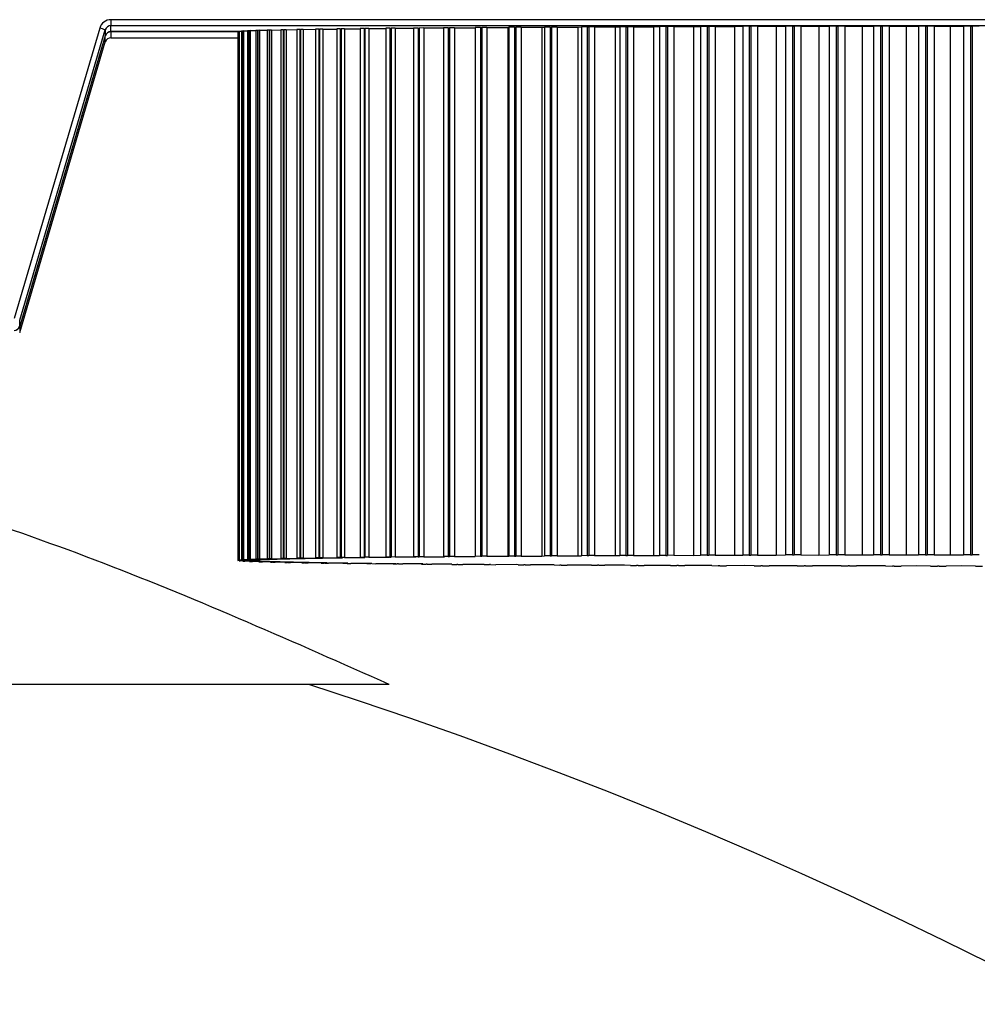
# Model space of a CAD drawing. Header units: millimetres. Extents: x 71.7 to 167.8, y 144.8 to 229.2.
# Tile 4 of 8: x 104.9 to 108.2, y 174.9 to 178.3. Entities that reach past the tile are written whole.
import ezdxf

# ---------------------------------------------------------------- set-up
doc = ezdxf.new("R2010")
doc.units = ezdxf.units.MM

msp = doc.modelspace()

# ---------------------------------------------------------------- linework, layer by layer
at = {"color": 7, "linetype": 'Continuous', "lineweight": 25}
for p, q in [((108.5405, 178.2683), (105.2513, 178.2683)), ((105.2513, 178.2683), (105.2513, 178.2482)), ((105.2513, 178.2482), (108.5405, 178.2482)), ((105.2513, 178.2277), (105.2513, 178.2482)), ((108.1089, 178.2464), (108.154, 178.2468)), ((108.154, 178.2468), (108.154, 176.4468)), ((108.178, 178.2468), (108.154, 178.2468)), ((108.178, 178.2468), (108.178, 176.4468)), ((108.1837, 178.2468), (108.1837, 176.4468)), ((108.2077, 178.2468), (108.1837, 178.2468)), ((105.2129, 178.2396), (104.9214, 177.251)), ((104.9405, 177.2452), (105.2321, 178.2338)), ((105.2321, 178.2133), (104.9405, 177.2247)), ((105.2321, 178.2338), (105.2321, 178.2133)), ((105.6855, 178.2277), (105.2513, 178.2277)), ((105.2513, 178.2274), (105.2513, 178.2277)), ((105.2513, 178.2274), (105.2513, 178.2069)), ((105.6833, 178.2274), (105.2513, 178.2274)), ((105.6833, 178.2276), (105.6833, 176.4276)), ((105.6833, 178.2276), (105.6855, 178.2276)), ((105.6866, 178.2285), (105.6855, 178.2283)), ((105.6855, 178.2283), (105.6855, 176.4284)), ((105.6866, 178.2285), (105.6866, 176.4286)), ((105.6882, 178.2287), (105.6869, 178.2285)), ((105.6869, 178.2285), (105.6869, 176.4286)), ((105.6882, 178.2287), (105.6963, 178.2288)), ((105.6882, 178.2287), (105.6882, 176.4288)), ((105.6988, 178.2296), (105.6963, 178.2295)), ((105.6963, 178.2295), (105.6963, 176.4295)), ((105.6988, 178.2296), (105.6988, 176.4297)), ((105.7023, 178.2299), (105.6995, 178.2297)), ((105.6995, 178.2297), (105.6995, 176.4297)), ((105.7023, 178.2299), (105.7023, 176.4299)), ((105.7023, 178.2299), (105.7162, 178.2299)), ((105.7202, 178.2308), (105.7162, 178.2306)), ((105.7162, 178.2306), (105.7162, 176.4306)), ((105.7202, 178.2308), (105.7202, 176.4308)), ((105.7253, 178.231), (105.7211, 178.2308)), ((105.7211, 178.2308), (105.7211, 176.4309)), ((105.7253, 178.231), (105.7452, 178.2311)), ((105.7253, 178.231), (105.7253, 176.431)), ((105.7505, 178.2319), (105.7452, 178.2317)), ((105.7452, 178.2317), (105.7452, 176.4318)), ((105.7505, 178.2319), (105.7505, 176.4319)), ((105.7574, 178.2321), (105.7518, 178.2319)), ((105.7518, 178.2319), (105.7518, 176.432)), ((105.7574, 178.2321), (105.783, 178.2322)), ((105.7574, 178.2321), (105.7574, 176.4321)), ((105.7897, 178.233), (105.783, 178.2328)), ((105.783, 178.2328), (105.783, 176.4329)), ((105.7897, 178.233), (105.7897, 176.433)), ((105.7983, 178.2332), (105.7913, 178.233)), ((105.7913, 178.233), (105.7913, 176.4331)), ((105.7983, 178.2332), (105.8296, 178.2333)), ((105.7983, 178.2332), (105.7983, 176.4332)), ((105.8376, 178.2341), (105.8296, 178.2339)), ((105.8296, 178.2339), (105.8296, 176.434)), ((105.8376, 178.2341), (105.8376, 176.4341)), ((105.8479, 178.2343), (105.8396, 178.2341)), ((105.8396, 178.2341), (105.8396, 176.4342)), ((105.8479, 178.2343), (105.8848, 178.2344)), ((105.8479, 178.2343), (105.8479, 176.4343)), ((105.8941, 178.2351), (105.8848, 178.235)), ((105.8848, 178.235), (105.8848, 176.435)), ((105.8941, 178.2351), (105.8941, 176.4352)), ((105.906, 178.2353), (105.8964, 178.2352)), ((105.8964, 178.2352), (105.8964, 176.4352)), ((105.906, 178.2353), (105.9483, 178.2355)), ((105.906, 178.2353), (105.906, 176.4354)), ((105.959, 178.2362), (105.9483, 178.236)), ((105.9483, 178.236), (105.9483, 176.4361)), ((105.959, 178.2362), (105.959, 176.4362)), ((105.9725, 178.2364), (105.9616, 178.2362)), ((105.9616, 178.2362), (105.9616, 176.4363)), ((105.9725, 178.2364), (106.0201, 178.2365)), ((105.9725, 178.2364), (105.9725, 176.4364)), ((106.0321, 178.2372), (106.0201, 178.237)), ((106.0201, 178.237), (106.0201, 176.4371)), ((106.0321, 178.2372), (106.0321, 176.4372)), ((106.0471, 178.2374), (106.0349, 178.2372)), ((106.0349, 178.2372), (106.0349, 176.4373)), ((106.0471, 178.2374), (106.0998, 178.2375)), ((106.0471, 178.2374), (106.0471, 176.4374)), ((106.113, 178.2381), (106.0998, 178.238)), ((106.0998, 178.238), (106.0998, 176.438)), ((106.113, 178.2381), (106.113, 176.4382)), ((106.1295, 178.2383), (106.1162, 178.2382)), ((106.1162, 178.2382), (106.1162, 176.4382)), ((106.1295, 178.2383), (106.1872, 178.2384)), ((106.1295, 178.2383), (106.1295, 176.4384)), ((106.2015, 178.2391), (106.1872, 178.2389)), ((106.1872, 178.2389), (106.1872, 176.439)), ((106.2015, 178.2391), (106.2015, 176.4391)), ((106.2195, 178.2392), (106.205, 178.2391)), ((106.205, 178.2391), (106.205, 176.4392)), ((106.2195, 178.2392), (106.2819, 178.2393)), ((106.2195, 178.2392), (106.2195, 176.4393)), ((106.2973, 178.24), (106.2819, 178.2398)), ((106.2819, 178.2398), (106.2819, 176.4399)), ((106.2973, 178.24), (106.2973, 176.44)), ((106.3167, 178.2401), (106.301, 178.24)), ((106.301, 178.24), (106.301, 176.44)), ((106.3167, 178.2401), (106.3836, 178.2402)), ((106.3167, 178.2401), (106.3167, 176.4402)), ((106.4001, 178.2408), (106.3836, 178.2407)), ((106.3836, 178.2407), (106.3836, 176.4407)), ((106.4001, 178.2408), (106.4001, 176.4409)), ((106.4208, 178.241), (106.4041, 178.2408)), ((106.4041, 178.2408), (106.4041, 176.4409)), ((106.4208, 178.241), (106.4208, 176.441)), ((106.4208, 178.241), (106.4918, 178.241)), ((106.4918, 178.241), (106.492, 178.2415)), ((106.4918, 178.241), (106.4918, 176.441)), ((106.5095, 178.2416), (106.492, 178.2415)), ((106.492, 178.2415), (106.492, 176.4415)), ((106.5095, 178.2416), (106.5095, 176.4417)), ((106.5314, 178.2418), (106.5137, 178.2416)), ((106.5137, 178.2416), (106.5137, 176.4417)), ((106.5314, 178.2418), (106.5314, 176.4418)), ((106.5314, 178.2418), (106.6023, 178.2417)), ((106.6023, 178.2417), (106.6066, 178.2423)), ((106.6023, 178.2417), (106.6023, 176.4418)), ((106.6251, 178.2424), (106.6066, 178.2423)), ((106.6066, 178.2423), (106.6066, 176.4423)), ((106.6251, 178.2424), (106.6251, 176.4424)), ((106.6481, 178.2425), (106.6295, 178.2424)), ((106.6295, 178.2424), (106.6295, 176.4424)), ((106.6481, 178.2425), (106.6481, 176.4426)), ((106.6481, 178.2425), (106.7188, 178.2425)), ((106.7188, 178.2425), (106.7272, 178.243)), ((106.7188, 178.2425), (106.7188, 176.4425)), ((106.7465, 178.2431), (106.7272, 178.243)), ((106.7272, 178.243), (106.7272, 176.443)), ((106.7465, 178.2431), (106.7465, 176.4431)), ((106.7706, 178.2432), (106.7511, 178.2431)), ((106.7511, 178.2431), (106.7511, 176.4431)), ((106.7706, 178.2432), (106.7706, 176.4432)), ((106.7706, 178.2432), (106.8407, 178.2431)), ((106.8407, 178.2431), (106.8531, 178.2436)), ((106.8407, 178.2431), (106.8407, 176.4432)), ((106.8733, 178.2437), (106.8531, 178.2436)), ((106.8531, 178.2436), (106.8531, 176.4437)), ((106.8733, 178.2437), (106.8733, 176.4438)), ((106.8984, 178.2438), (106.8781, 178.2437)), ((106.8781, 178.2437), (106.8781, 176.4438)), ((106.8984, 178.2438), (106.8984, 176.4439)), ((106.8984, 178.2438), (106.9677, 178.2437)), ((106.9677, 178.2437), (106.9841, 178.2442)), ((106.9677, 178.2437), (106.9677, 176.4438)), ((107.005, 178.2443), (106.9841, 178.2442)), ((106.9841, 178.2442), (106.9841, 176.4443)), ((107.005, 178.2443), (107.005, 176.4444)), ((107.031, 178.2444), (107.01, 178.2443)), ((107.01, 178.2443), (107.01, 176.4444)), ((107.031, 178.2444), (107.031, 176.4445)), ((107.031, 178.2444), (107.0993, 178.2443)), ((107.0993, 178.2443), (107.1196, 178.2448)), ((107.0993, 178.2443), (107.0993, 176.4443)), ((107.1196, 178.2448), (107.1196, 176.4448)), ((107.1412, 178.2448), (107.1196, 178.2448)), ((107.1412, 178.2448), (107.1412, 176.4449)), ((107.1463, 178.2449), (107.1463, 176.4449)), ((107.168, 178.2449), (107.1463, 178.2449)), ((107.168, 178.2449), (107.168, 176.445)), ((107.168, 178.2449), (107.235, 178.2448)), ((107.235, 178.2448), (107.2592, 178.2452)), ((107.235, 178.2448), (107.235, 176.4448)), ((107.2814, 178.2453), (107.2592, 178.2452)), ((107.2592, 178.2452), (107.2592, 176.4453)), ((107.2814, 178.2453), (107.2814, 176.4454)), ((107.3089, 178.2454), (107.2867, 178.2453)), ((107.2867, 178.2453), (107.2867, 176.4454)), ((107.3089, 178.2454), (107.3089, 176.4454)), ((107.3089, 178.2454), (107.3744, 178.2452)), ((107.3744, 178.2452), (107.4024, 178.2457)), ((107.3744, 178.2452), (107.3744, 176.4452)), ((107.4024, 178.2457), (107.4024, 176.4457)), ((107.425, 178.2457), (107.4024, 178.2457)), ((107.425, 178.2457), (107.425, 176.4458)), ((107.4532, 178.2458), (107.4305, 178.2457)), ((107.4305, 178.2457), (107.4305, 176.4458)), ((107.4532, 178.2458), (107.4532, 176.4458)), ((107.4532, 178.2458), (107.517, 178.2455)), ((107.517, 178.2455), (107.5486, 178.246)), ((107.517, 178.2455), (107.517, 176.4456)), ((107.5717, 178.2461), (107.5486, 178.246)), ((107.5486, 178.246), (107.5486, 176.4461)), ((107.5717, 178.2461), (107.5717, 176.4461)), ((107.5772, 178.2461), (107.5772, 176.4461)), ((107.6004, 178.2461), (107.5772, 178.2461)), ((107.6004, 178.2461), (107.6004, 176.4462)), ((107.6004, 178.2461), (107.6622, 178.2459)), ((107.6622, 178.2459), (107.6974, 178.2463)), ((107.6622, 178.2459), (107.6622, 176.4459)), ((107.6974, 178.2463), (107.6974, 176.4463)), ((107.7209, 178.2463), (107.6974, 178.2463)), ((107.7209, 178.2463), (107.7209, 176.4464)), ((107.75, 178.2464), (107.7265, 178.2463)), ((107.7265, 178.2463), (107.7265, 176.4464)), ((107.75, 178.2464), (107.75, 176.4464)), ((107.75, 178.2464), (107.8096, 178.2461)), ((107.8096, 178.2461), (107.8483, 178.2465)), ((107.8096, 178.2461), (107.8096, 176.4461)), ((107.8483, 178.2465), (107.8483, 176.4466)), ((107.872, 178.2465), (107.8483, 178.2465)), ((107.872, 178.2465), (107.872, 176.4466)), ((107.9014, 178.2466), (107.8777, 178.2465)), ((107.8777, 178.2465), (107.8777, 176.4466)), ((107.9014, 178.2466), (107.9014, 176.4466)), ((107.9014, 178.2466), (107.9587, 178.2463)), ((107.9587, 178.2463), (108.0006, 178.2467)), ((107.9587, 178.2463), (107.9587, 176.4463)), ((108.0006, 178.2467), (108.0006, 176.4467)), ((108.0245, 178.2467), (108.0006, 178.2467)), ((108.0245, 178.2467), (108.0245, 176.4467)), ((108.0303, 178.2467), (108.0303, 176.4467)), ((108.0542, 178.2467), (108.0303, 178.2467)), ((108.0542, 178.2467), (108.0542, 176.4468)), ((108.0542, 178.2467), (108.1089, 178.2464)), ((108.1089, 178.2464), (108.1089, 176.4464)), ((105.2321, 178.213), (104.9405, 177.2244)), ((104.9405, 177.204), (105.2321, 178.1926)), ((105.2321, 178.213), (105.232, 178.2131)), ((105.2321, 178.1926), (105.2321, 178.213)), ((105.2513, 178.2069), (105.6833, 178.2069)), ((104.9405, 177.2247), (104.9405, 177.2452)), ((104.9405, 177.2244), (104.9405, 177.204)), ((106.0321, 176.4372), (106.0201, 176.4371)), ((106.04, 176.4366), (106.0201, 176.4371)), ((106.0471, 176.4374), (106.0349, 176.4373)), ((106.0471, 176.4374), (106.1158, 176.4375)), ((106.113, 176.4382), (106.0998, 176.438)), ((106.1158, 176.4375), (106.0998, 176.438)), ((106.1295, 176.4384), (106.1162, 176.4382)), ((106.1295, 176.4384), (106.1992, 176.4385)), ((106.2015, 176.4391), (106.1872, 176.439)), ((106.1992, 176.4385), (106.1872, 176.439)), ((106.2195, 176.4393), (106.205, 176.4392)), ((106.2195, 176.4393), (106.2898, 176.4394)), ((106.2973, 176.44), (106.2819, 176.4399)), ((106.2898, 176.4394), (106.2819, 176.4399)), ((106.3167, 176.4402), (106.301, 176.44)), ((106.3167, 176.4402), (106.3875, 176.4402)), ((106.4001, 176.4409), (106.3836, 176.4407)), ((106.3875, 176.4402), (106.3836, 176.4407)), ((106.4208, 176.441), (106.4041, 176.4409)), ((106.4208, 176.441), (106.4918, 176.441)), ((106.4918, 176.441), (106.492, 176.4415)), ((106.5095, 176.4417), (106.492, 176.4415)), ((106.5314, 176.4418), (106.5137, 176.4417)), ((106.5314, 176.4418), (106.6023, 176.4418)), ((106.6023, 176.4418), (106.6066, 176.4423)), ((106.6251, 176.4424), (106.6066, 176.4423)), ((106.6481, 176.4426), (106.6295, 176.4424)), ((106.6481, 176.4426), (106.7188, 176.4425)), ((106.7188, 176.4425), (106.7272, 176.443)), ((106.7465, 176.4431), (106.7272, 176.443)), ((106.7706, 176.4432), (106.7511, 176.4431)), ((106.7706, 176.4432), (106.8407, 176.4432)), ((106.8407, 176.4432), (106.8531, 176.4437)), ((106.8733, 176.4438), (106.8531, 176.4437)), ((106.8984, 176.4439), (106.8781, 176.4438)), ((106.8984, 176.4439), (106.9677, 176.4438)), ((106.9677, 176.4438), (106.9841, 176.4443)), ((107.005, 176.4444), (106.9841, 176.4443)), ((107.031, 176.4445), (107.01, 176.4444)), ((107.031, 176.4445), (107.0993, 176.4443)), ((107.0993, 176.4443), (107.1196, 176.4448)), ((107.1412, 176.4449), (107.1196, 176.4448)), ((107.168, 176.445), (107.1463, 176.4449)), ((107.168, 176.445), (107.235, 176.4448)), ((107.235, 176.4448), (107.2592, 176.4453)), ((107.2814, 176.4454), (107.2592, 176.4453)), ((107.3089, 176.4454), (107.2867, 176.4454)), ((107.3089, 176.4454), (107.3744, 176.4452)), ((107.3744, 176.4452), (107.4024, 176.4457)), ((107.425, 176.4458), (107.4024, 176.4457)), ((107.4532, 176.4458), (107.4305, 176.4458)), ((107.4532, 176.4458), (107.517, 176.4456)), ((107.517, 176.4456), (107.5486, 176.4461)), ((107.5717, 176.4461), (107.5486, 176.4461)), ((107.6004, 176.4462), (107.5772, 176.4461)), ((107.6004, 176.4462), (107.6622, 176.4459)), ((107.6622, 176.4459), (107.6974, 176.4463)), ((107.7209, 176.4464), (107.6974, 176.4463)), ((107.75, 176.4464), (107.7265, 176.4464)), ((107.75, 176.4464), (107.8096, 176.4461)), ((107.8096, 176.4461), (107.8483, 176.4466)), ((107.872, 176.4466), (107.8483, 176.4466)), ((107.9014, 176.4466), (107.8777, 176.4466)), ((107.9014, 176.4466), (107.9587, 176.4463)), ((107.9587, 176.4463), (108.0006, 176.4467)), ((108.0245, 176.4467), (108.0006, 176.4467)), ((108.0542, 176.4468), (108.0303, 176.4467)), ((108.0542, 176.4468), (108.1089, 176.4464)), ((108.1089, 176.4464), (108.154, 176.4468)), ((108.178, 176.4468), (108.154, 176.4468)), ((108.2077, 176.4468), (108.1837, 176.4468)), ((105.6833, 176.4276), (105.7333, 176.428)), ((105.6833, 176.4276), (105.6833, 176.4275)), ((105.6834, 176.4274), (105.6837, 176.4272)), ((105.7344, 176.4269), (105.6837, 176.4272)), ((105.6866, 176.4286), (105.6855, 176.4284)), ((105.7333, 176.428), (105.6855, 176.4284)), ((105.6882, 176.4288), (105.6869, 176.4286)), ((105.6875, 176.4272), (105.6875, 176.4265)), ((105.6875, 176.4265), (105.7344, 176.4269)), ((105.6875, 176.4265), (105.6889, 176.4263)), ((105.6882, 176.4288), (105.7411, 176.4291)), ((105.6893, 176.4263), (105.6911, 176.4261)), ((105.7444, 176.4258), (105.6911, 176.4261)), ((105.6988, 176.4297), (105.6963, 176.4295)), ((105.7411, 176.4291), (105.6963, 176.4295)), ((105.7023, 176.4299), (105.6995, 176.4297)), ((105.7008, 176.426), (105.7008, 176.4254)), ((105.7008, 176.4254), (105.7444, 176.4258)), ((105.7008, 176.4254), (105.7036, 176.4252)), ((105.7023, 176.4299), (105.7578, 176.4302)), ((105.7044, 176.4251), (105.7075, 176.425)), ((105.7633, 176.4247), (105.7075, 176.425)), ((105.7202, 176.4308), (105.7162, 176.4306)), ((105.7578, 176.4302), (105.7162, 176.4306)), ((105.7253, 176.431), (105.7211, 176.4309)), ((105.7231, 176.4249), (105.7231, 176.4242)), ((105.7231, 176.4242), (105.7633, 176.4247)), ((105.7231, 176.4242), (105.7274, 176.4241)), ((105.7253, 176.431), (105.7834, 176.4313)), ((105.7285, 176.424), (105.733, 176.4238)), ((105.7911, 176.4236), (105.733, 176.4238)), ((105.7505, 176.4319), (105.7452, 176.4318)), ((105.7834, 176.4313), (105.7452, 176.4318)), ((105.7574, 176.4321), (105.7518, 176.432)), ((105.7544, 176.4237), (105.7544, 176.4231)), ((105.7544, 176.4231), (105.7911, 176.4236)), ((105.7544, 176.4231), (105.7601, 176.4229)), ((105.7574, 176.4321), (105.8178, 176.4324)), ((105.7615, 176.4229), (105.7674, 176.4227)), ((105.8276, 176.4225), (105.7674, 176.4227)), ((105.7897, 176.433), (105.783, 176.4329)), ((105.8178, 176.4324), (105.783, 176.4329)), ((105.7983, 176.4332), (105.7913, 176.4331)), ((105.7946, 176.4226), (105.7946, 176.422)), ((105.7946, 176.422), (105.8276, 176.4225)), ((105.7946, 176.422), (105.8016, 176.4218)), ((105.7983, 176.4332), (105.8608, 176.4335)), ((105.8034, 176.4218), (105.8107, 176.4216)), ((105.8727, 176.4214), (105.8107, 176.4216)), ((105.8376, 176.4341), (105.8296, 176.434)), ((105.8608, 176.4335), (105.8296, 176.434)), ((105.8479, 176.4343), (105.8396, 176.4342)), ((105.8435, 176.4215), (105.8435, 176.4209)), ((105.8435, 176.4209), (105.8727, 176.4214)), ((105.8435, 176.4209), (105.8519, 176.4208)), ((105.8479, 176.4343), (105.9123, 176.4346)), ((105.8539, 176.4207), (105.8626, 176.4206)), ((105.9263, 176.4204), (105.8626, 176.4206)), ((105.8941, 176.4352), (105.8848, 176.435)), ((105.9123, 176.4346), (105.8848, 176.435)), ((105.906, 176.4354), (105.8964, 176.4352)), ((105.9009, 176.4199), (105.9263, 176.4204)), ((105.9009, 176.4204), (105.9009, 176.4199)), ((105.9009, 176.4199), (105.9107, 176.4197)), ((105.906, 176.4354), (105.9721, 176.4356)), ((105.913, 176.4197), (105.923, 176.4195)), ((105.9881, 176.4193), (105.923, 176.4195)), ((105.959, 176.4362), (105.9483, 176.4361)), ((105.9721, 176.4356), (105.9483, 176.4361)), ((105.9725, 176.4364), (105.9616, 176.4363)), ((105.9667, 176.4194), (105.9667, 176.4188)), ((105.9667, 176.4188), (105.9881, 176.4193)), ((105.9667, 176.4188), (105.9777, 176.4187)), ((105.9725, 176.4364), (106.04, 176.4366)), ((105.9804, 176.4186), (105.9917, 176.4185)), ((106.058, 176.4183), (105.9917, 176.4185)), ((106.0407, 176.4184), (106.0407, 176.4178)), ((106.0407, 176.4178), (106.058, 176.4183)), ((106.0407, 176.4178), (106.0529, 176.4177)), ((106.0559, 176.4176), (106.0684, 176.4175)), ((106.1357, 176.4174), (106.0684, 176.4175)), ((106.1224, 176.4169), (106.1357, 176.4174)), ((106.1224, 176.4174), (106.1224, 176.4169)), ((106.1224, 176.4169), (106.1359, 176.4167)), ((106.1391, 176.4167), (106.1528, 176.4165)), ((106.2209, 176.4165), (106.1528, 176.4165)), ((106.2118, 176.4159), (106.2209, 176.4165)), ((106.2118, 176.4165), (106.2118, 176.4159)), ((106.2118, 176.4159), (106.2264, 176.4158)), ((106.2299, 176.4158), (106.2448, 176.4156)), ((106.3133, 176.4156), (106.2448, 176.4156)), ((106.3084, 176.4151), (106.3133, 176.4156)), ((106.3084, 176.4156), (106.3084, 176.4151)), ((106.3084, 176.4151), (106.3241, 176.4149)), ((106.3279, 176.4149), (106.3438, 176.4148)), ((106.4126, 176.4147), (106.3438, 176.4148)), ((106.412, 176.4142), (106.4126, 176.4147)), ((106.412, 176.4147), (106.412, 176.4142)), ((106.412, 176.4142), (106.4287, 176.4141)), ((106.4327, 176.4141), (106.4497, 176.4139)), ((106.5185, 176.4139), (106.4497, 176.4139)), ((106.522, 176.4134), (106.5185, 176.4139)), ((106.522, 176.4134), (106.5398, 176.4133)), ((106.544, 176.4133), (106.562, 176.4131)), ((106.6306, 176.4132), (106.562, 176.4131)), ((106.6383, 176.4127), (106.6306, 176.4132)), ((106.6383, 176.4127), (106.657, 176.4126)), ((106.6615, 176.4125), (106.6803, 176.4124)), ((106.7484, 176.4125), (106.6803, 176.4124)), ((106.7603, 176.412), (106.7484, 176.4125)), ((106.7603, 176.412), (106.7798, 176.4119)), ((106.7845, 176.4118), (106.8043, 176.4117)), ((106.8717, 176.4118), (106.8043, 176.4117)), ((106.8877, 176.4113), (106.8717, 176.4118)), ((106.8877, 176.4113), (106.908, 176.4112)), ((106.9129, 176.4112), (106.9334, 176.4111)), ((106.9998, 176.4113), (106.9334, 176.4111)), ((107.0199, 176.4108), (106.9998, 176.4113)), ((107.0199, 176.4108), (107.0409, 176.4107)), ((107.046, 176.4106), (107.0672, 176.4106)), ((107.1325, 176.4107), (107.0672, 176.4106)), ((107.1566, 176.4102), (107.1325, 176.4107)), ((107.1566, 176.4102), (107.1782, 176.4102)), ((107.1834, 176.4101), (107.2053, 176.4101)), ((107.2692, 176.4103), (107.2053, 176.4101)), ((107.2972, 176.4098), (107.2692, 176.4103)), ((107.2972, 176.4098), (107.3194, 176.4097)), ((107.3247, 176.4097), (107.3471, 176.4096)), ((107.4094, 176.4098), (107.3471, 176.4096)), ((107.4412, 176.4094), (107.4094, 176.4098)), ((107.4412, 176.4094), (107.4639, 176.4093)), ((107.4694, 176.4093), (107.4923, 176.4092)), ((107.5527, 176.4095), (107.4923, 176.4092)), ((107.5882, 176.409), (107.5527, 176.4095)), ((107.5882, 176.409), (107.6113, 176.409)), ((107.6169, 176.409), (107.6402, 176.4089)), ((107.6985, 176.4092), (107.6402, 176.4089)), ((107.7376, 176.4088), (107.6985, 176.4092)), ((107.7376, 176.4088), (107.7611, 176.4087)), ((107.7667, 176.4087), (107.7903, 176.4087)), ((107.8463, 176.409), (107.7903, 176.4087)), ((107.8889, 176.4086), (107.8463, 176.409)), ((107.8889, 176.4086), (107.9126, 176.4085)), ((107.9183, 176.4085), (107.9421, 176.4085)), ((107.9957, 176.4088), (107.9421, 176.4085)), ((108.0416, 176.4084), (107.9957, 176.4088)), ((108.0416, 176.4084), (108.0655, 176.4084)), ((108.0712, 176.4084), (108.0952, 176.4084)), ((108.1461, 176.4087), (108.0952, 176.4084)), ((108.1951, 176.4083), (108.1461, 176.4087)), ((108.1951, 176.4083), (108.2191, 176.4083)), ((106.1989, 176.0051), (97.1989, 176.0051))]:
    msp.add_line(p, q, dxfattribs=at)
at = {"color": 7, "linetype": 'Continuous', "lineweight": 25, "flags": 128}
for points in [[(108.178, 178.2468), (108.1787, 178.2468), (108.1794, 178.2468), (108.1801, 178.2468), (108.1809, 178.2468), (108.1816, 178.2468), (108.1823, 178.2468), (108.183, 178.2468), (108.1837, 178.2468)], [(105.7505, 178.2319), (105.7506, 178.2319), (105.7508, 178.2319), (105.751, 178.2319), (105.7511, 178.2319), (105.7513, 178.2319), (105.7515, 178.2319), (105.7516, 178.2319), (105.7518, 178.2319)], [(105.7897, 178.233), (105.7899, 178.233), (105.7901, 178.233), (105.7903, 178.233), (105.7905, 178.233), (105.7907, 178.233), (105.7909, 178.233), (105.7911, 178.233), (105.7913, 178.233)], [(105.8376, 178.2341), (105.8379, 178.2341), (105.8381, 178.2341), (105.8384, 178.2341), (105.8386, 178.2341), (105.8388, 178.2341), (105.8391, 178.2341), (105.8393, 178.2341), (105.8396, 178.2341)], [(105.8941, 178.2351), (105.8944, 178.2351), (105.8947, 178.2351), (105.895, 178.2351), (105.8953, 178.2352), (105.8956, 178.2352), (105.8958, 178.2352), (105.8961, 178.2352), (105.8964, 178.2352)], [(105.959, 178.2362), (105.9593, 178.2362), (105.9597, 178.2362), (105.96, 178.2362), (105.9603, 178.2362), (105.9606, 178.2362), (105.961, 178.2362), (105.9613, 178.2362), (105.9616, 178.2362)], [(106.0321, 178.2372), (106.0324, 178.2372), (106.0328, 178.2372), (106.0331, 178.2372), (106.0335, 178.2372), (106.0339, 178.2372), (106.0342, 178.2372), (106.0346, 178.2372), (106.0349, 178.2372)], [(106.113, 178.2381), (106.1134, 178.2381), (106.1138, 178.2382), (106.1142, 178.2382), (106.1146, 178.2382), (106.115, 178.2382), (106.1154, 178.2382), (106.1158, 178.2382), (106.1162, 178.2382)], [(106.2015, 178.2391), (106.2019, 178.2391), (106.2024, 178.2391), (106.2028, 178.2391), (106.2032, 178.2391), (106.2037, 178.2391), (106.2041, 178.2391), (106.2045, 178.2391), (106.205, 178.2391)], [(106.2973, 178.24), (106.2978, 178.24), (106.2983, 178.24), (106.2987, 178.24), (106.2992, 178.24), (106.2997, 178.24), (106.3001, 178.24), (106.3006, 178.24), (106.301, 178.24)], [(106.4001, 178.2408), (106.4006, 178.2408), (106.4011, 178.2408), (106.4016, 178.2408), (106.4021, 178.2408), (106.4026, 178.2408), (106.4031, 178.2408), (106.4036, 178.2408), (106.4041, 178.2408)], [(106.5095, 178.2416), (106.51, 178.2416), (106.5105, 178.2416), (106.5111, 178.2416), (106.5116, 178.2416), (106.5121, 178.2416), (106.5127, 178.2416), (106.5132, 178.2416), (106.5137, 178.2416)], [(106.6251, 178.2424), (106.6256, 178.2424), (106.6262, 178.2424), (106.6268, 178.2424), (106.6273, 178.2424), (106.6279, 178.2424), (106.6284, 178.2424), (106.629, 178.2424), (106.6295, 178.2424)], [(106.7465, 178.2431), (106.7471, 178.2431), (106.7476, 178.2431), (106.7482, 178.2431), (106.7488, 178.2431), (106.7494, 178.2431), (106.75, 178.2431), (106.7505, 178.2431), (106.7511, 178.2431)], [(106.8733, 178.2437), (106.8739, 178.2437), (106.8745, 178.2437), (106.8751, 178.2437), (106.8757, 178.2437), (106.8763, 178.2437), (106.8769, 178.2437), (106.8775, 178.2437), (106.8781, 178.2437)], [(107.005, 178.2443), (107.0056, 178.2443), (107.0062, 178.2443), (107.0069, 178.2443), (107.0075, 178.2443), (107.0081, 178.2443), (107.0087, 178.2443), (107.0094, 178.2443), (107.01, 178.2443)], [(107.1412, 178.2448), (107.1418, 178.2448), (107.1425, 178.2448), (107.1431, 178.2448), (107.1438, 178.2448), (107.1444, 178.2448), (107.145, 178.2448), (107.1457, 178.2448), (107.1463, 178.2449)], [(107.2814, 178.2453), (107.282, 178.2453), (107.2827, 178.2453), (107.2833, 178.2453), (107.284, 178.2453), (107.2847, 178.2453), (107.2853, 178.2453), (107.286, 178.2453), (107.2867, 178.2453)], [(107.425, 178.2457), (107.4257, 178.2457), (107.4264, 178.2457), (107.4271, 178.2457), (107.4277, 178.2457), (107.4284, 178.2457), (107.4291, 178.2457), (107.4298, 178.2457), (107.4305, 178.2457)], [(107.5717, 178.2461), (107.5724, 178.2461), (107.5731, 178.2461), (107.5738, 178.2461), (107.5745, 178.2461), (107.5752, 178.2461), (107.5759, 178.2461), (107.5766, 178.2461), (107.5772, 178.2461)], [(107.7209, 178.2463), (107.7216, 178.2463), (107.7223, 178.2463), (107.723, 178.2463), (107.7237, 178.2463), (107.7244, 178.2463), (107.7251, 178.2463), (107.7258, 178.2463), (107.7265, 178.2463)], [(107.872, 178.2465), (107.8727, 178.2465), (107.8734, 178.2465), (107.8741, 178.2465), (107.8748, 178.2465), (107.8755, 178.2465), (107.8763, 178.2465), (107.877, 178.2465), (107.8777, 178.2465)], [(108.0245, 178.2467), (108.0253, 178.2467), (108.026, 178.2467), (108.0267, 178.2467), (108.0274, 178.2467), (108.0281, 178.2467), (108.0288, 178.2467), (108.0295, 178.2467), (108.0303, 178.2467)], [(106.0321, 176.4372), (106.0324, 176.4372), (106.0328, 176.4372), (106.0331, 176.4372), (106.0335, 176.4372), (106.0339, 176.4372), (106.0342, 176.4372), (106.0346, 176.4373), (106.0349, 176.4373)], [(106.113, 176.4382), (106.1134, 176.4382), (106.1138, 176.4382), (106.1142, 176.4382), (106.1146, 176.4382), (106.115, 176.4382), (106.1154, 176.4382), (106.1158, 176.4382), (106.1162, 176.4382)], [(106.2015, 176.4391), (106.2019, 176.4391), (106.2024, 176.4391), (106.2028, 176.4391), (106.2032, 176.4391), (106.2037, 176.4391), (106.2041, 176.4391), (106.2045, 176.4392), (106.205, 176.4392)], [(106.2973, 176.44), (106.2978, 176.44), (106.2983, 176.44), (106.2987, 176.44), (106.2992, 176.44), (106.2997, 176.44), (106.3001, 176.44), (106.3006, 176.44), (106.301, 176.44)], [(106.4001, 176.4409), (106.4006, 176.4409), (106.4011, 176.4409), (106.4016, 176.4409), (106.4021, 176.4409), (106.4026, 176.4409), (106.4031, 176.4409), (106.4036, 176.4409), (106.4041, 176.4409)], [(106.5095, 176.4417), (106.51, 176.4417), (106.5105, 176.4417), (106.5111, 176.4417), (106.5116, 176.4417), (106.5121, 176.4417), (106.5127, 176.4417), (106.5132, 176.4417), (106.5137, 176.4417)], [(106.6251, 176.4424), (106.6256, 176.4424), (106.6262, 176.4424), (106.6268, 176.4424), (106.6273, 176.4424), (106.6279, 176.4424), (106.6284, 176.4424), (106.629, 176.4424), (106.6295, 176.4424)], [(106.7465, 176.4431), (106.7471, 176.4431), (106.7476, 176.4431), (106.7482, 176.4431), (106.7488, 176.4431), (106.7494, 176.4431), (106.75, 176.4431), (106.7505, 176.4431), (106.7511, 176.4431)], [(106.8733, 176.4438), (106.8739, 176.4438), (106.8745, 176.4438), (106.8751, 176.4438), (106.8757, 176.4438), (106.8763, 176.4438), (106.8769, 176.4438), (106.8775, 176.4438), (106.8781, 176.4438)], [(107.005, 176.4444), (107.0056, 176.4444), (107.0062, 176.4444), (107.0069, 176.4444), (107.0075, 176.4444), (107.0081, 176.4444), (107.0087, 176.4444), (107.0094, 176.4444), (107.01, 176.4444)], [(107.1412, 176.4449), (107.1418, 176.4449), (107.1425, 176.4449), (107.1431, 176.4449), (107.1438, 176.4449), (107.1444, 176.4449), (107.145, 176.4449), (107.1457, 176.4449), (107.1463, 176.4449)], [(107.2814, 176.4454), (107.282, 176.4454), (107.2827, 176.4454), (107.2833, 176.4454), (107.284, 176.4454), (107.2847, 176.4454), (107.2853, 176.4454), (107.286, 176.4454), (107.2867, 176.4454)], [(107.425, 176.4458), (107.4257, 176.4458), (107.4264, 176.4458), (107.4271, 176.4458), (107.4277, 176.4458), (107.4284, 176.4458), (107.4291, 176.4458), (107.4298, 176.4458), (107.4305, 176.4458)], [(107.5717, 176.4461), (107.5724, 176.4461), (107.5731, 176.4461), (107.5738, 176.4461), (107.5745, 176.4461), (107.5752, 176.4461), (107.5759, 176.4461), (107.5766, 176.4461), (107.5772, 176.4461)], [(107.7209, 176.4464), (107.7216, 176.4464), (107.7223, 176.4464), (107.723, 176.4464), (107.7237, 176.4464), (107.7244, 176.4464), (107.7251, 176.4464), (107.7258, 176.4464), (107.7265, 176.4464)], [(107.872, 176.4466), (107.8727, 176.4466), (107.8734, 176.4466), (107.8741, 176.4466), (107.8748, 176.4466), (107.8755, 176.4466), (107.8763, 176.4466), (107.877, 176.4466), (107.8777, 176.4466)], [(108.0245, 176.4467), (108.0253, 176.4467), (108.026, 176.4467), (108.0267, 176.4467), (108.0274, 176.4467), (108.0281, 176.4467), (108.0288, 176.4467), (108.0295, 176.4467), (108.0303, 176.4467)], [(108.178, 176.4468), (108.1787, 176.4468), (108.1794, 176.4468), (108.1801, 176.4468), (108.1809, 176.4468), (108.1816, 176.4468), (108.1823, 176.4468), (108.183, 176.4468), (108.1837, 176.4468)], [(105.7285, 176.424), (105.7283, 176.424), (105.7282, 176.424), (105.7281, 176.424), (105.7279, 176.424), (105.7278, 176.424), (105.7277, 176.424), (105.7275, 176.424), (105.7274, 176.4241)], [(105.7505, 176.4319), (105.7506, 176.4319), (105.7508, 176.4319), (105.751, 176.432), (105.7511, 176.432), (105.7513, 176.432), (105.7515, 176.432), (105.7516, 176.432), (105.7518, 176.432)], [(105.7615, 176.4229), (105.7613, 176.4229), (105.7611, 176.4229), (105.761, 176.4229), (105.7608, 176.4229), (105.7606, 176.4229), (105.7604, 176.4229), (105.7603, 176.4229), (105.7601, 176.4229)], [(105.7897, 176.433), (105.7899, 176.433), (105.7901, 176.433), (105.7903, 176.4331), (105.7905, 176.4331), (105.7907, 176.4331), (105.7909, 176.4331), (105.7911, 176.4331), (105.7913, 176.4331)], [(105.8034, 176.4218), (105.8031, 176.4218), (105.8029, 176.4218), (105.8027, 176.4218), (105.8025, 176.4218), (105.8023, 176.4218), (105.8021, 176.4218), (105.8019, 176.4218), (105.8016, 176.4218)], [(105.8376, 176.4341), (105.8379, 176.4341), (105.8381, 176.4341), (105.8384, 176.4341), (105.8386, 176.4341), (105.8388, 176.4341), (105.8391, 176.4342), (105.8393, 176.4342), (105.8396, 176.4342)], [(105.8539, 176.4207), (105.8537, 176.4207), (105.8534, 176.4207), (105.8532, 176.4207), (105.8529, 176.4207), (105.8527, 176.4207), (105.8524, 176.4207), (105.8521, 176.4208), (105.8519, 176.4208)], [(105.8941, 176.4352), (105.8944, 176.4352), (105.8947, 176.4352), (105.895, 176.4352), (105.8953, 176.4352), (105.8956, 176.4352), (105.8958, 176.4352), (105.8961, 176.4352), (105.8964, 176.4352)], [(105.913, 176.4197), (105.9127, 176.4197), (105.9124, 176.4197), (105.9121, 176.4197), (105.9118, 176.4197), (105.9115, 176.4197), (105.9112, 176.4197), (105.911, 176.4197), (105.9107, 176.4197)], [(105.959, 176.4362), (105.9593, 176.4362), (105.9597, 176.4362), (105.96, 176.4362), (105.9603, 176.4362), (105.9606, 176.4362), (105.961, 176.4362), (105.9613, 176.4363), (105.9616, 176.4363)], [(105.9804, 176.4186), (105.9801, 176.4186), (105.9797, 176.4187), (105.9794, 176.4187), (105.9791, 176.4187), (105.9787, 176.4187), (105.9784, 176.4187), (105.9781, 176.4187), (105.9777, 176.4187)], [(106.0559, 176.4176), (106.0555, 176.4177), (106.0551, 176.4177), (106.0548, 176.4177), (106.0544, 176.4177), (106.054, 176.4177), (106.0537, 176.4177), (106.0533, 176.4177), (106.0529, 176.4177)], [(106.1391, 176.4167), (106.1387, 176.4167), (106.1383, 176.4167), (106.1379, 176.4167), (106.1375, 176.4167), (106.1371, 176.4167), (106.1367, 176.4167), (106.1363, 176.4167), (106.1359, 176.4167)], [(106.2299, 176.4158), (106.2295, 176.4158), (106.229, 176.4158), (106.2286, 176.4158), (106.2282, 176.4158), (106.2277, 176.4158), (106.2273, 176.4158), (106.2268, 176.4158), (106.2264, 176.4158)], [(106.3279, 176.4149), (106.3274, 176.4149), (106.327, 176.4149), (106.3265, 176.4149), (106.326, 176.4149), (106.3255, 176.4149), (106.3251, 176.4149), (106.3246, 176.4149), (106.3241, 176.4149)], [(106.4327, 176.4141), (106.4322, 176.4141), (106.4317, 176.4141), (106.4312, 176.4141), (106.4307, 176.4141), (106.4302, 176.4141), (106.4297, 176.4141), (106.4292, 176.4141), (106.4287, 176.4141)], [(106.544, 176.4133), (106.5435, 176.4133), (106.543, 176.4133), (106.5424, 176.4133), (106.5419, 176.4133), (106.5414, 176.4133), (106.5408, 176.4133), (106.5403, 176.4133), (106.5398, 176.4133)], [(106.6615, 176.4125), (106.6609, 176.4125), (106.6603, 176.4125), (106.6598, 176.4125), (106.6592, 176.4125), (106.6586, 176.4125), (106.6581, 176.4126), (106.6575, 176.4126), (106.657, 176.4126)], [(106.7845, 176.4118), (106.784, 176.4118), (106.7834, 176.4119), (106.7828, 176.4119), (106.7822, 176.4119), (106.7816, 176.4119), (106.781, 176.4119), (106.7804, 176.4119), (106.7798, 176.4119)], [(106.9129, 176.4112), (106.9123, 176.4112), (106.9116, 176.4112), (106.911, 176.4112), (106.9104, 176.4112), (106.9098, 176.4112), (106.9092, 176.4112), (106.9086, 176.4112), (106.908, 176.4112)], [(107.046, 176.4106), (107.0454, 176.4106), (107.0447, 176.4107), (107.0441, 176.4107), (107.0435, 176.4107), (107.0428, 176.4107), (107.0422, 176.4107), (107.0416, 176.4107), (107.0409, 176.4107)], [(107.1834, 176.4101), (107.1828, 176.4101), (107.1821, 176.4101), (107.1815, 176.4101), (107.1808, 176.4101), (107.1802, 176.4101), (107.1795, 176.4101), (107.1789, 176.4102), (107.1782, 176.4102)], [(107.3247, 176.4097), (107.3241, 176.4097), (107.3234, 176.4097), (107.3227, 176.4097), (107.3221, 176.4097), (107.3214, 176.4097), (107.3207, 176.4097), (107.3201, 176.4097), (107.3194, 176.4097)], [(107.4694, 176.4093), (107.4687, 176.4093), (107.468, 176.4093), (107.4674, 176.4093), (107.4667, 176.4093), (107.466, 176.4093), (107.4653, 176.4093), (107.4646, 176.4093), (107.4639, 176.4093)], [(107.6169, 176.409), (107.6162, 176.409), (107.6155, 176.409), (107.6148, 176.409), (107.6141, 176.409), (107.6134, 176.409), (107.6127, 176.409), (107.612, 176.409), (107.6113, 176.409)], [(107.7667, 176.4087), (107.766, 176.4087), (107.7653, 176.4087), (107.7646, 176.4087), (107.7639, 176.4087), (107.7632, 176.4087), (107.7625, 176.4087), (107.7618, 176.4087), (107.7611, 176.4087)], [(107.9183, 176.4085), (107.9176, 176.4085), (107.9169, 176.4085), (107.9162, 176.4085), (107.9155, 176.4085), (107.9148, 176.4085), (107.9141, 176.4085), (107.9133, 176.4085), (107.9126, 176.4085)], [(108.0712, 176.4084), (108.0705, 176.4084), (108.0698, 176.4084), (108.069, 176.4084), (108.0683, 176.4084), (108.0676, 176.4084), (108.0669, 176.4084), (108.0662, 176.4084), (108.0655, 176.4084)]]:
    msp.add_lwpolyline(points, dxfattribs=at)
at = {"color": 7, "linetype": 'Continuous', "lineweight": 25}
for centre, radius, start, end in [((105.2513, 178.2283), 0.04, 89.9995, 163.5686), ((105.2513, 178.2282), 0.02, 89.9995, 163.5686), ((105.0173, 177.5587), 0.7085, 72.3529, 73.9738), ((105.2513, 178.2077), 0.02, 89.9995, 163.5686), ((105.2513, 178.2074), 0.02, 89.9995, 163.5686), ((105.6937, 178.1802), 0.0488, 98.0351, 98.3844), ((105.7307, 177.7566), 0.4741, 93.7811, 93.8578), ((105.7939, 176.5359), 1.6964, 92.4588, 92.4916), ((105.2513, 178.1869), 0.02, 89.9995, 163.5686), ((104.9214, 177.2304), 0.02, 269.9995, 343.5686), ((104.9214, 177.2301), 0.02, 269.9995, 343.5686), ((105.6837, 176.4278), 0.000447, 222.8745, 230.8655), ((105.6937, 176.3803), 0.0488, 98.0351, 98.3844), ((105.701, 176.5335), 0.1078, 263.6079, 263.8139), ((105.7307, 175.9567), 0.4741, 93.7811, 93.8578), ((105.7451, 177.1297), 0.7057, 266.6323, 266.6912), ((105.7939, 174.736), 1.6964, 92.4588, 92.4916), ((101.0328, 160.7715), 16, 272.38591, 72.19454)]:
    msp.add_arc(centre, radius, start, end, dxfattribs=at)
msp.add_open_spline([(106.1989, 176.0051), (105.8775, 176.148), (105.2359, 176.4334), (104.3047, 176.7366), (103.4286, 176.9627), (102.8827, 177.0575), (102.6089, 177.1051)], degree=3, knots=[0, 0, 0, 0, 0.27993, 0.55895, 0.778753, 1, 1, 1, 1], dxfattribs=at)

doc.saveas('drawing.dxf')
